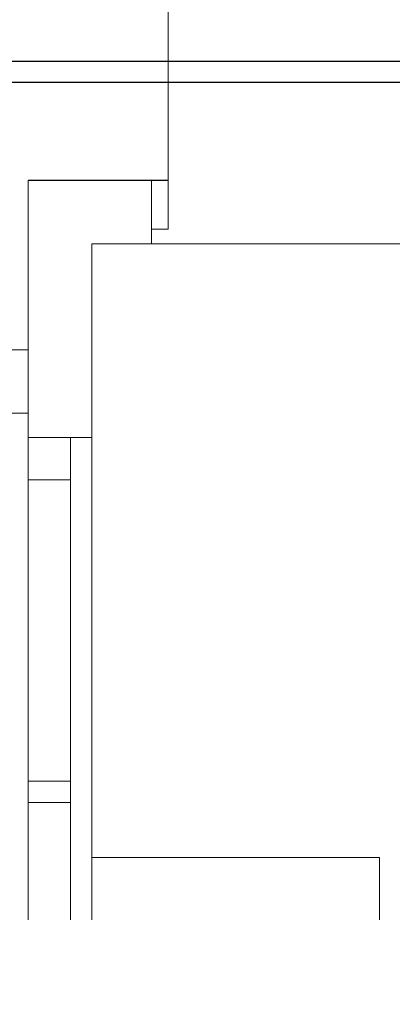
# Model space of a CAD drawing. Header units: millimetres. Extents: x -27714 to -5776, y 5810 to 9208.
# Tile 10 of 256: x -25727.07 to -25723.55, y 7023.16 to 7032.47. Entities that reach past the tile are written whole.
import ezdxf

# ---------------------------------------------------------------- set-up
doc = ezdxf.new("R2010")
doc.units = ezdxf.units.MM
doc.layers.add('CV-Condutos', color=1, linetype='Continuous', lineweight=13)
doc.layers.add('TQ-Condutos', color=3, linetype='Continuous', lineweight=30)
for name, color, linetype in [('TEXTO', 7, 'Continuous'), ('TEXTO @ 100', 7, 'Continuous'), ('TEXTO @ 200', 7, 'Continuous')]:
    doc.layers.add(name, color=color, linetype=linetype)

# ---------------------------------------------------------------- blocks, each defined once
blk = doc.blocks.new('SIMBOLO NOMENCLATURA')
at = {"linetype": 'Continuous'}
blk.add_circle((-30, 0), 30, dxfattribs=at)
blk = doc.blocks.new('*U147')
at = {"layer": 'TEXTO @ 100', "linetype": 'Continuous', "xscale": 20, "yscale": 20, "zscale": 20}
blk.add_blockref('SIMBOLO NOMENCLATURA', (-25314.2283, 7009.9176), dxfattribs=at)
at = {"layer": 'TEXTO @ 200', "linetype": 'Continuous', "xscale": 40, "yscale": 40, "zscale": 40}
blk.add_blockref('SIMBOLO NOMENCLATURA', (-25314.2283, 7009.9176), dxfattribs=at)
blk = doc.blocks.new('*U151')
at = {"layer": 'TEXTO @ 100', "linetype": 'Continuous', "xscale": 20, "yscale": 20, "zscale": 20}
blk.add_blockref('SIMBOLO NOMENCLATURA', (-25312.5642, 7079.2502), dxfattribs=at)
at = {"layer": 'TEXTO @ 200', "linetype": 'Continuous', "xscale": 40, "yscale": 40, "zscale": 40}
blk.add_blockref('SIMBOLO NOMENCLATURA', (-25312.5642, 7079.2502), dxfattribs=at)
blk = doc.blocks.new('*U155')
at = {"layer": 'TEXTO @ 200', "linetype": 'Continuous', "xscale": 40, "yscale": 40, "zscale": 40}
blk.add_blockref('SIMBOLO NOMENCLATURA', (-23654.5269, 7584.9791), dxfattribs=at)
blk = doc.blocks.new('*U159')
at = {"layer": 'TEXTO @ 200', "linetype": 'Continuous', "xscale": 40, "yscale": 40, "zscale": 40}
blk.add_blockref('SIMBOLO NOMENCLATURA', (-23783.0676, 7189.4887), dxfattribs=at)

msp = doc.modelspace()

# ---------------------------------------------------------------- linework, layer by layer
at = {"color": 7, "linetype": 'Continuous', "lineweight": 0}
for p, q in [((-25725.6621, 7034.2289), (-25725.6621, 7030.4889)), ((-25725.8221, 7030.9489), (-25725.8221, 7030.3489)), ((-25725.8221, 7030.9489), (-25725.8221, 7030.3489)), ((-25725.6621, 7030.4889), (-25725.8221, 7030.4889)), ((-25725.8221, 7030.3489), (-25725.9701, 7030.3489)), ((-25738.3859, 7029.3489), (-25726.9857, 7029.3489)), ((-25726.9859, 7028.7489), (-25726.9859, 7023.96)), ((-25726.9859, 7028.5207), (-25726.3859, 7028.5207)), ((-25726.9859, 7028.5207), (-25726.3859, 7028.5207)), ((-25726.5859, 7028.5207), (-25726.5859, 7023.96)), ((-25726.3859, 7028.5207), (-25726.3859, 7023.96)), ((-25726.5859, 7028.1207), (-25726.9859, 7028.1207)), ((-25726.9859, 7025.2707), (-25726.5859, 7025.2707)), ((-25726.5859, 7025.0707), (-25726.9859, 7025.0707)), ((-25726.3859, 7023.96), (-25726.3859, 7024.5489)), ((-25723.6659, 7024.5489), (-25726.3859, 7024.5489)), ((-25723.6659, 7023.96), (-25723.6659, 7024.5489))]:
    msp.add_line(p, q, dxfattribs=at)
msp.add_line((-25725.6621, 7030.9489), (-25726.9859, 7030.9489))
at = {"color": 83, "linetype": 'Continuous', "lineweight": 0}
for p, q in [((-25726.3859, 7030.3489), (-25726.3859, 7023.96)), ((-25708.9859, 7030.3489), (-25726.3859, 7030.3489)), ((-25726.9859, 7028.7489), (-25738.9859, 7028.7489)), ((-25726.9859, 7023.96), (-25726.9859, 7028.7489))]:
    msp.add_line(p, q, dxfattribs=at)
at = {"color": 7, "linetype": 'Continuous', "lineweight": 0}
for points in [[(-25726.9859, 7028.5207), (-25726.9859, 7030.9489)], [(-25726.3859, 7028.5207), (-25726.3859, 7030.3489)], [(-25726.3859, 7030.3489), (-25725.8221, 7030.3489)], [(-25726.9857, 7029.3489), (-25738.3859, 7029.3489)], [(-25738.9859, 7028.7489), (-25726.9859, 7028.7489)]]:
    msp.add_lwpolyline(points, dxfattribs=at)
msp.add_arc((-25725.6621, 7030.9489), 3.28, 0, 90, dxfattribs=at)
at = {"layer": 'CV-Condutos'}
for p, q in [((-25714.8683, 7032.0773), (-25728.5821, 7032.0773)), ((-25714.8683, 7031.8773), (-25728.5821, 7031.8773))]:
    msp.add_line(p, q, dxfattribs=at)
at = {"layer": 'TQ-Condutos'}
for p, q in [((-25729.7883, 7032.0773), (-25716.9704, 7032.0773)), ((-25729.7883, 7031.8773), (-25716.9704, 7031.8773))]:
    msp.add_line(p, q, dxfattribs=at)

# ---------------------------------------------------------------- block references
at = {"layer": 'TEXTO'}
for name in ['*U155', '*U159', '*U151', '*U147']:
    msp.add_blockref(name, (0, 0), dxfattribs=at)

doc.saveas('drawing.dxf')
